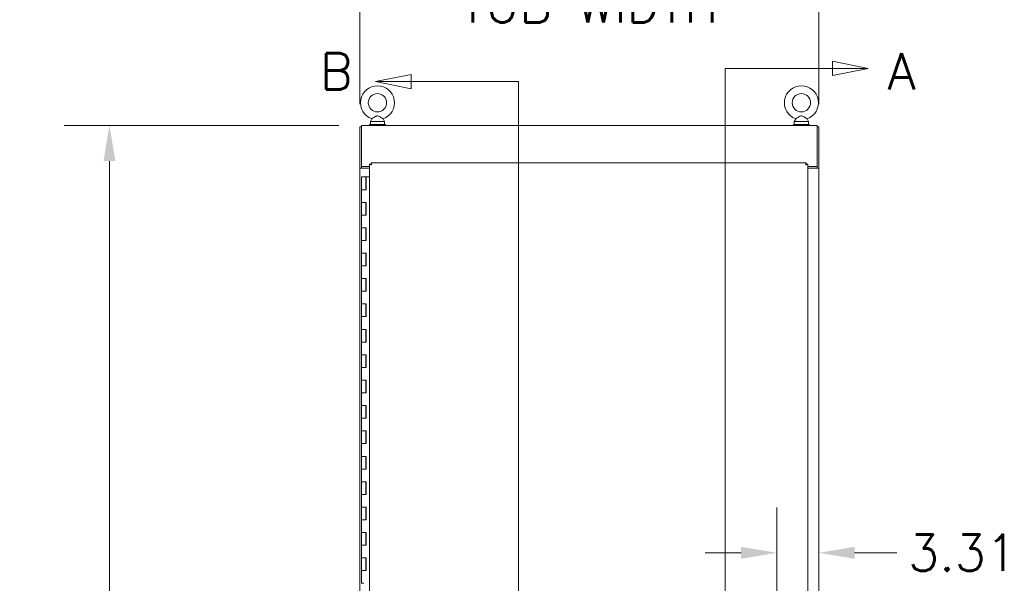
# Model space of a CAD drawing. Header units: inches. Extents: x 16 to 463, y 31 to 294.
# Tile 70 of 110: x 163 to 241, y 186 to 230. Entities that reach past the tile are written whole.
import ezdxf

# ---------------------------------------------------------------- set-up
doc = ezdxf.new("R2010")
doc.units = ezdxf.units.IN
doc.header["$LTSCALE"] = 28.571429
doc.header["$MEASUREMENT"] = 0
for name, color, linetype, lineweight in [('Dimension (ANSI)', 7, 'Continuous', 5), ('Section Line (ANSI)', 7, 'Continuous', 5), ('Visible (ANSI)', 7, 'Continuous', 5)]:
    doc.layers.add(name, color=color, linetype=linetype, lineweight=lineweight)
doc.styles.add('ROMANS', font='romans.shx')
doc.dimstyles.new('Default (ANSI)', dxfattribs={"dimscale": 28.571429, "dimtxt": 0.1, "dimasz": 0.098425, "dimexe": 0.125, "dimexo": 0.0625, "dimgap": 0.031496, "dimtad": 0, "dimtih": 1, "dimtoh": 1, "dimrnd": 1e-08, "dimzin": 0, "dimdsep": 46, "dimtxsty": 'ROMANS', "dimcen": 0.09, "dimdle": 0.393701, "dimclrd": 256, "dimclre": 256, "dimclrt": 256, "dimadec": 0, "dimazin": 0, "dimtfac": 1, "dimtofl": 0, "dimtmove": 0, "dimatfit": 3, "dimfxl": 1, "dimtolj": 1, "dimtzin": 0, "dimlwd": -1, "dimlwe": -1, "dimarcsym": 0})

# ---------------------------------------------------------------- blocks, each defined once
blk = doc.blocks.new('*D5')
at = {"layer": 'Defpoints', "color": 0, "transparency": 16777216}
for p in [(189.926, 233.575), (189.926, 221.541), (226.051, 221.541)]:
    blk.add_point(p, dxfattribs=at)
at = {"layer": 'Dimension (ANSI)', "transparency": 16777216}
for p, q in [((189.926, 223.327), (189.926, 237.147)), ((226.051, 223.327), (226.051, 237.147)), ((192.738, 233.575), (195.796, 233.575)), ((223.239, 233.575), (220.181, 233.575))]:
    blk.add_line(p, q, dxfattribs=at)
for points in [[(192.738, 234.044), (192.738, 233.107), (189.926, 233.575)], [(223.239, 234.044), (223.239, 233.107), (226.051, 233.575)]]:
    blk.add_solid(points, dxfattribs=at)
at = {"layer": 'Dimension (ANSI)', "transparency": 16777216, "insert": (207.988, 233.575), "char_height": 2.8571, "attachment_point": 5, "style": 'ROMANS'}
blk.add_mtext('\\A1;36.13\\PTUB WIDTH', dxfattribs=at)
blk = doc.blocks.new('2dTransSection1')
at = {"layer": 'Section Line (ANSI)', "linetype": 'Continuous'}
for p, q in [((6.7885, 7.8984), (6.6905, 7.8789)), ((6.7885, 7.8594), (6.7885, 7.8984)), ((6.7885, 7.8789), (6.6905, 7.8789)), ((6.6905, 7.8789), (6.7885, 7.8594)), ((7.0842, 7.8789), (6.7885, 7.8789)), ((7.0842, 4.1764), (7.0842, 7.8789)), ((7.0842, 7.8629), (7.0842, 7.8789))]:
    blk.add_line(p, q, dxfattribs=at)
at = {"layer": 'Section Line (ANSI)', "linetype": 'Continuous', "flags": 128}
blk.add_lwpolyline([(6.7885, 7.8984), (6.6905, 7.8789), (6.7885, 7.8594), (6.7885, 7.8984)], dxfattribs=at)
at = {"layer": 'Section Line (ANSI)'}
blk.add_solid([(6.7885, 7.8984), (6.6905, 7.8789), (6.7885, 7.8594), (6.7885, 7.8984)], dxfattribs=at)
at = {"layer": 'Section Line (ANSI)', "insert": (6.5371, 7.8572), "char_height": 0.1, "attachment_point": 7, "style": 'ROMANS'}
blk.add_mtext('B', dxfattribs=at)
blk = doc.blocks.new('2dTransSection2')
at = {"layer": 'Section Line (ANSI)', "linetype": 'Continuous'}
for p, q in [((8.0473, 7.9154), (7.9493, 7.9349)), ((7.9493, 7.9349), (7.9493, 7.8959)), ((7.6536, 7.9154), (7.6536, 4.4727)), ((7.6536, 7.9154), (7.6536, 7.8996)), ((7.6536, 7.9154), (7.9493, 7.9154)), ((7.9493, 7.9154), (8.0473, 7.9154)), ((7.9493, 7.8959), (8.0473, 7.9154)), ((7.6536, 4.4885), (7.6536, 4.4727)), ((8.0473, 4.4727), (7.9493, 4.4922)), ((7.9493, 4.4922), (7.9493, 4.4532)), ((7.6536, 4.4727), (7.9493, 4.4727)), ((7.9493, 4.4727), (8.0473, 4.4727)), ((7.9493, 4.4532), (8.0473, 4.4727))]:
    blk.add_line(p, q, dxfattribs=at)
at = {"layer": 'Section Line (ANSI)', "linetype": 'Continuous', "flags": 128}
for points in [[(7.9493, 7.8959), (8.0473, 7.9154), (7.9493, 7.9349), (7.9493, 7.8959)], [(7.9493, 4.4532), (8.0473, 4.4727), (7.9493, 4.4922), (7.9493, 4.4532)]]:
    blk.add_lwpolyline(points, dxfattribs=at)
at = {"layer": 'Section Line (ANSI)'}
for points in [[(7.9493, 7.8959), (8.0473, 7.9154), (7.9493, 7.9349), (7.9493, 7.8959)], [(7.9493, 4.4532), (8.0473, 4.4727), (7.9493, 4.4922), (7.9493, 4.4532)]]:
    blk.add_solid(points, dxfattribs=at)
at = {"layer": 'Section Line (ANSI)', "char_height": 0.1, "attachment_point": 7, "style": 'ROMANS'}
for insert in [(8.1012, 7.8573), (7.6528, 4.2795)]:
    blk.add_mtext('A', dxfattribs=dict(at, insert=insert))
blk = doc.blocks.new('*D17')
at = {"layer": 'Defpoints', "color": 0, "transparency": 16777216}
for p in [(190.051, 221.666), (170.203, 131.541), (190.051, 131.541)]:
    blk.add_point(p, dxfattribs=at)
at = {"layer": 'Dimension (ANSI)', "transparency": 16777216}
for p, q in [((188.265, 221.666), (166.631, 221.666)), ((170.203, 218.854), (170.203, 183.694)), ((170.203, 134.353), (170.203, 169.513)), ((188.265, 131.541), (166.631, 131.541))]:
    blk.add_line(p, q, dxfattribs=at)
for points in [[(169.734, 218.854), (170.671, 218.854), (170.203, 221.666)], [(169.734, 134.353), (170.671, 134.353), (170.203, 131.541)]]:
    blk.add_solid(points, dxfattribs=at)
at = {"layer": 'Dimension (ANSI)', "transparency": 16777216, "insert": (170.203, 176.604), "char_height": 2.8571, "attachment_point": 5, "style": 'ROMANS'}
blk.add_mtext('\\A1;90.13\\PTUB\\PHEIGHT', dxfattribs=at)
blk = doc.blocks.new('*D19')
at = {"layer": 'Defpoints', "color": 0, "transparency": 16777216}
for p in [(226.051, 188.007), (222.738, 178.604), (226.051, 138.916)]:
    blk.add_point(p, dxfattribs=at)
at = {"layer": 'Dimension (ANSI)', "transparency": 16777216}
for p, q in [((222.738, 180.389), (222.738, 191.578)), ((219.926, 188.007), (217.114, 188.007)), ((228.863, 188.007), (232.178, 188.007))]:
    blk.add_line(p, q, dxfattribs=at)
for points in [[(219.926, 188.475), (219.926, 187.538), (222.738, 188.007)], [(228.863, 188.475), (228.863, 187.538), (226.051, 188.007)]]:
    blk.add_solid(points, dxfattribs=at)
at = {"layer": 'Dimension (ANSI)', "transparency": 16777216, "insert": (233.078, 189.435), "char_height": 2.8571, "attachment_point": 1, "style": 'ROMANS'}
blk.add_mtext('\\A1;3.31', dxfattribs=at)

msp = doc.modelspace()

# ---------------------------------------------------------------- linework, layer by layer
at = {"layer": 'Visible (ANSI)'}
for p, q in [((191.9257, 221.7286), (190.6757, 221.7286)), ((190.6757, 221.7286), (190.6757, 221.6661)), ((190.8574, 222.1841), (190.7407, 221.9786)), ((190.7407, 221.9786), (191.8607, 221.9786)), ((190.7407, 221.9786), (190.7407, 221.7286)), ((191.7439, 222.1841), (191.8607, 221.9786)), ((191.8607, 221.9786), (191.8607, 221.7286)), ((191.9257, 221.7286), (191.9257, 221.6661)), ((225.3007, 221.7286), (224.0507, 221.7286)), ((224.0507, 221.7286), (224.0507, 221.6661)), ((224.2324, 222.1841), (224.1157, 221.9786)), ((224.1157, 221.9786), (225.2357, 221.9786)), ((224.1157, 221.9786), (224.1157, 221.7286)), ((225.1189, 222.1841), (225.2357, 221.9786)), ((225.2357, 221.9786), (225.2357, 221.7286)), ((225.3007, 221.7286), (225.3007, 221.6661)), ((189.9257, 221.5411), (189.9257, 218.2913)), ((190.0507, 221.5411), (189.9257, 221.5411)), ((190.0507, 221.6661), (225.9257, 221.6661)), ((190.0507, 221.6661), (190.0507, 221.5099)), ((190.0507, 218.4161), (190.0507, 221.5099)), ((225.9257, 221.5099), (225.9257, 221.6661)), ((226.0507, 221.5411), (225.9257, 221.5411)), ((225.9257, 221.5099), (225.9257, 218.4161)), ((226.0507, 221.5411), (226.0507, 218.2913)), ((190.6758, 138.6043), (190.6758, 218.6029)), ((190.8008, 218.6029), (190.6758, 218.6029)), ((190.8015, 218.7286), (225.0501, 218.7286)), ((190.8015, 218.6036), (190.8015, 218.7286)), ((225.0501, 218.6036), (225.0501, 218.7286)), ((225.0508, 218.6029), (225.1758, 218.6029)), ((225.1758, 218.6029), (225.1758, 138.6043)), ((189.9257, 218.2913), (190.0507, 218.2913)), ((189.9257, 218.2911), (189.9257, 218.2913)), ((190.0819, 218.2911), (189.9257, 218.2911)), ((189.9257, 138.9161), (189.9257, 218.2911)), ((190.0507, 218.4161), (190.0507, 218.2913)), ((190.6758, 218.4161), (190.0507, 218.4161)), ((190.0507, 218.2913), (190.0507, 218.2911)), ((190.0819, 218.2911), (190.6758, 218.2911)), ((225.9257, 218.4161), (225.1758, 218.4161)), ((225.1758, 218.2911), (225.8944, 218.2911)), ((226.0507, 218.2911), (225.8944, 218.2911)), ((225.9257, 218.4161), (225.9257, 218.2913)), ((225.9257, 218.2913), (226.0507, 218.2913)), ((225.9257, 218.2911), (225.9257, 218.2913)), ((226.0507, 218.2913), (226.0507, 218.2911)), ((226.0507, 218.2911), (226.0507, 138.9161)), ((190.0484, 217.6036), (190.3784, 217.6036)), ((190.0484, 216.6036), (190.0484, 217.6036)), ((190.4007, 217.6036), (190.3784, 217.6036)), ((190.3784, 216.6036), (190.3784, 217.6036)), ((190.4007, 216.6036), (190.4007, 217.6036)), ((190.4007, 217.6036), (190.4073, 217.6036)), ((190.4073, 217.6036), (190.4073, 216.6036)), ((190.6758, 217.6036), (190.4073, 217.6036)), ((190.2281, 216.6036), (190.0484, 216.6036)), ((190.0484, 216.6036), (190.2281, 216.6036)), ((190.0484, 215.6036), (190.0484, 216.6036)), ((190.4073, 216.6036), (190.2281, 216.6036)), ((190.0484, 215.6036), (190.2281, 215.6036)), ((190.0484, 214.6036), (190.0484, 215.6036)), ((190.2281, 215.6036), (190.0484, 215.6036)), ((190.2281, 215.6036), (190.4073, 215.6036)), ((190.3784, 214.6036), (190.3784, 215.6036)), ((190.4007, 214.6036), (190.4007, 215.6036)), ((190.4073, 215.6036), (190.4073, 214.6036)), ((190.2281, 214.6036), (190.0484, 214.6036)), ((190.0484, 214.6036), (190.2281, 214.6036)), ((190.0484, 213.6036), (190.0484, 214.6036)), ((190.4073, 214.6036), (190.2281, 214.6036)), ((190.0484, 213.6036), (190.2281, 213.6036)), ((190.0484, 212.6036), (190.0484, 213.6036)), ((190.2281, 213.6036), (190.0484, 213.6036)), ((190.2281, 213.6036), (190.4073, 213.6036)), ((190.3784, 212.6036), (190.3784, 213.6036)), ((190.4007, 212.6036), (190.4007, 213.6036)), ((190.4073, 213.6036), (190.4073, 212.6036)), ((190.2281, 212.6036), (190.0484, 212.6036)), ((190.0484, 212.6036), (190.2281, 212.6036)), ((190.0484, 211.6036), (190.0484, 212.6036)), ((190.4073, 212.6036), (190.2281, 212.6036)), ((190.0484, 211.6036), (190.2281, 211.6036)), ((190.0484, 210.6036), (190.0484, 211.6036)), ((190.2281, 211.6036), (190.0484, 211.6036)), ((190.2281, 211.6036), (190.4073, 211.6036)), ((190.3784, 210.6036), (190.3784, 211.6036)), ((190.4007, 210.6036), (190.4007, 211.6036)), ((190.4073, 211.6036), (190.4073, 210.6036)), ((190.2281, 210.6036), (190.0484, 210.6036)), ((190.0484, 210.6036), (190.2281, 210.6036)), ((190.0484, 209.6036), (190.0484, 210.6036)), ((190.4073, 210.6036), (190.2281, 210.6036)), ((190.0484, 209.6036), (190.2281, 209.6036)), ((190.0484, 208.6036), (190.0484, 209.6036)), ((190.2281, 209.6036), (190.0484, 209.6036)), ((190.2281, 209.6036), (190.4073, 209.6036)), ((190.3784, 208.6036), (190.3784, 209.6036)), ((190.4007, 208.6036), (190.4007, 209.6036)), ((190.4073, 209.6036), (190.4073, 208.6036)), ((190.2281, 208.6036), (190.0484, 208.6036)), ((190.0484, 208.6036), (190.2281, 208.6036)), ((190.0484, 207.6036), (190.0484, 208.6036)), ((190.4073, 208.6036), (190.2281, 208.6036)), ((190.0484, 207.6036), (190.2281, 207.6036)), ((190.0484, 206.6036), (190.0484, 207.6036)), ((190.2281, 207.6036), (190.0484, 207.6036)), ((190.2281, 207.6036), (190.4073, 207.6036)), ((190.3784, 206.6036), (190.3784, 207.6036)), ((190.4007, 206.6036), (190.4007, 207.6036)), ((190.4073, 207.6036), (190.4073, 206.6036)), ((190.2281, 206.6036), (190.0484, 206.6036)), ((190.0484, 206.6036), (190.2281, 206.6036)), ((190.0484, 205.6036), (190.0484, 206.6036)), ((190.4073, 206.6036), (190.2281, 206.6036)), ((190.0484, 205.6036), (190.2281, 205.6036)), ((190.0484, 204.6036), (190.0484, 205.6036)), ((190.2281, 205.6036), (190.0484, 205.6036)), ((190.2281, 205.6036), (190.4073, 205.6036)), ((190.3784, 204.6036), (190.3784, 205.6036)), ((190.4007, 204.6036), (190.4007, 205.6036)), ((190.4073, 205.6036), (190.4073, 204.6036)), ((190.2281, 204.6036), (190.0484, 204.6036)), ((190.0484, 204.6036), (190.2281, 204.6036)), ((190.0484, 203.6036), (190.0484, 204.6036)), ((190.4073, 204.6036), (190.2281, 204.6036)), ((190.0484, 203.6036), (190.2281, 203.6036)), ((190.0484, 202.6036), (190.0484, 203.6036)), ((190.2281, 203.6036), (190.0484, 203.6036)), ((190.2281, 203.6036), (190.4073, 203.6036)), ((190.3784, 202.6036), (190.3784, 203.6036)), ((190.4007, 202.6036), (190.4007, 203.6036)), ((190.4073, 203.6036), (190.4073, 202.6036)), ((190.2281, 202.6036), (190.0484, 202.6036)), ((190.0484, 202.6036), (190.2281, 202.6036)), ((190.0484, 201.6036), (190.0484, 202.6036)), ((190.4073, 202.6036), (190.2281, 202.6036)), ((190.0484, 201.6036), (190.2281, 201.6036)), ((190.0484, 200.6036), (190.0484, 201.6036)), ((190.2281, 201.6036), (190.0484, 201.6036)), ((190.2281, 201.6036), (190.4073, 201.6036)), ((190.3784, 200.6036), (190.3784, 201.6036)), ((190.4007, 200.6036), (190.4007, 201.6036)), ((190.4073, 201.6036), (190.4073, 200.6036)), ((190.2281, 200.6036), (190.0484, 200.6036)), ((190.0484, 200.6036), (190.2281, 200.6036)), ((190.0484, 199.6036), (190.0484, 200.6036)), ((190.4073, 200.6036), (190.2281, 200.6036)), ((190.0484, 199.6036), (190.2281, 199.6036)), ((190.0484, 198.6036), (190.0484, 199.6036)), ((190.2281, 199.6036), (190.0484, 199.6036)), ((190.2281, 199.6036), (190.4073, 199.6036)), ((190.3784, 198.6036), (190.3784, 199.6036)), ((190.4007, 198.6036), (190.4007, 199.6036)), ((190.4073, 199.6036), (190.4073, 198.6036)), ((190.2281, 198.6036), (190.0484, 198.6036)), ((190.0484, 198.6036), (190.2281, 198.6036)), ((190.0484, 197.6036), (190.0484, 198.6036)), ((190.4073, 198.6036), (190.2281, 198.6036)), ((190.0484, 197.6036), (190.2281, 197.6036)), ((190.0484, 196.6036), (190.0484, 197.6036)), ((190.2281, 197.6036), (190.0484, 197.6036)), ((190.2281, 197.6036), (190.4073, 197.6036)), ((190.3784, 196.6036), (190.3784, 197.6036)), ((190.4007, 196.6036), (190.4007, 197.6036)), ((190.4073, 197.6036), (190.4073, 196.6036)), ((190.2281, 196.6036), (190.0484, 196.6036)), ((190.0484, 196.6036), (190.2281, 196.6036)), ((190.0484, 195.6036), (190.0484, 196.6036)), ((190.4073, 196.6036), (190.2281, 196.6036)), ((190.0484, 195.6036), (190.2281, 195.6036)), ((190.0484, 194.6036), (190.0484, 195.6036)), ((190.2281, 195.6036), (190.0484, 195.6036)), ((190.2281, 195.6036), (190.4073, 195.6036)), ((190.3784, 194.6036), (190.3784, 195.6036)), ((190.4007, 194.6036), (190.4007, 195.6036)), ((190.4073, 195.6036), (190.4073, 194.6036)), ((190.2281, 194.6036), (190.0484, 194.6036)), ((190.0484, 194.6036), (190.2281, 194.6036)), ((190.0484, 193.6036), (190.0484, 194.6036)), ((190.4073, 194.6036), (190.2281, 194.6036)), ((190.0484, 193.6036), (190.2281, 193.6036)), ((190.0484, 192.6036), (190.0484, 193.6036)), ((190.2281, 193.6036), (190.0484, 193.6036)), ((190.2281, 193.6036), (190.4073, 193.6036)), ((190.3784, 192.6036), (190.3784, 193.6036)), ((190.4007, 192.6036), (190.4007, 193.6036)), ((190.4073, 193.6036), (190.4073, 192.6036)), ((190.2281, 192.6036), (190.0484, 192.6036)), ((190.0484, 192.6036), (190.2281, 192.6036)), ((190.0484, 191.6036), (190.0484, 192.6036)), ((190.4073, 192.6036), (190.2281, 192.6036)), ((190.0484, 191.6036), (190.2281, 191.6036)), ((190.0484, 190.6036), (190.0484, 191.6036)), ((190.2281, 191.6036), (190.0484, 191.6036)), ((190.2281, 191.6036), (190.4073, 191.6036)), ((190.3784, 190.6036), (190.3784, 191.6036)), ((190.4007, 190.6036), (190.4007, 191.6036)), ((190.4073, 191.6036), (190.4073, 190.6036)), ((190.2281, 190.6036), (190.0484, 190.6036)), ((190.0484, 190.6036), (190.2281, 190.6036)), ((190.0484, 189.6036), (190.0484, 190.6036)), ((190.4073, 190.6036), (190.2281, 190.6036)), ((190.0484, 189.6036), (190.2281, 189.6036)), ((190.0484, 188.6036), (190.0484, 189.6036)), ((190.2281, 189.6036), (190.0484, 189.6036)), ((190.2281, 189.6036), (190.4073, 189.6036)), ((190.3784, 188.6036), (190.3784, 189.6036)), ((190.4007, 188.6036), (190.4007, 189.6036)), ((190.4073, 189.6036), (190.4073, 188.6036)), ((190.2281, 188.6036), (190.0484, 188.6036)), ((190.0484, 188.6036), (190.2281, 188.6036)), ((190.0484, 187.6036), (190.0484, 188.6036)), ((190.4073, 188.6036), (190.2281, 188.6036)), ((190.0484, 187.6036), (190.2281, 187.6036)), ((190.0484, 186.6036), (190.0484, 187.6036)), ((190.2281, 187.6036), (190.0484, 187.6036)), ((190.2281, 187.6036), (190.4073, 187.6036)), ((190.3784, 186.6036), (190.3784, 187.6036)), ((190.4007, 186.6036), (190.4007, 187.6036)), ((190.4073, 187.6036), (190.4073, 186.6036)), ((190.2281, 186.6036), (190.0484, 186.6036)), ((190.0484, 186.6036), (190.2281, 186.6036)), ((190.0484, 185.6036), (190.0484, 186.6036)), ((190.4073, 186.6036), (190.2281, 186.6036)), ((190.2281, 185.6036), (190.0484, 185.6036))]:
    msp.add_line(p, q, dxfattribs=at)
for centre in [(191.3007, 223.4486), (224.6757, 223.4486)]:
    msp.add_circle(centre, 0.72, dxfattribs=at)
for centre in [(191.3007, 223.4486), (224.6757, 223.4486)]:
    msp.add_arc(centre, 1.34, 289.317349, 250.682651, dxfattribs=at)
for points, knots in [([(191.3007, 222.4186), (191.2869, 222.4186), (191.2733, 222.417), (191.2302, 222.4074), (191.2018, 222.3947), (191.1261, 222.3557), (191.0683, 222.3185), (190.9758, 222.2593), (190.9452, 222.2396), (190.8997, 222.2107), (190.8826, 222.1999), (190.8622, 222.1871), (190.8574, 222.1841), (190.8574, 222.1841)], [0.91423809, 0.91423809, 0.91423809, 0.91423809, 0.9520549, 0.9520549, 1.03110369, 1.03110369, 1.1787345, 1.1787345, 1.27626296, 1.27626296, 1.36241496, 1.36241496, 1.43431483, 1.43431483, 1.43431483, 1.43431483]), ([(191.7439, 222.1841), (191.7439, 222.1841), (191.7433, 222.1845), (191.7386, 222.1874), (191.7301, 222.1927), (191.7036, 222.2095), (191.6852, 222.2211), (191.638, 222.2512), (191.6082, 222.2704), (191.5317, 222.3193), (191.4865, 222.348), (191.4096, 222.3905), (191.3715, 222.4088), (191.3222, 222.4177), (191.3114, 222.4186), (191.3007, 222.4186)], [0.44477245, 0.44477245, 0.44477245, 0.44477245, 0.46536928, 0.46536928, 0.52564713, 0.52564713, 0.59143372, 0.59143372, 0.67079373, 0.67079373, 0.78259067, 0.78259067, 0.8847232, 0.8847232, 0.91423809, 0.91423809, 0.91423809, 0.91423809]), ([(224.6757, 222.4186), (224.6619, 222.4186), (224.6483, 222.417), (224.6052, 222.4074), (224.5768, 222.3947), (224.5011, 222.3557), (224.4433, 222.3185), (224.3508, 222.2593), (224.3202, 222.2396), (224.2747, 222.2107), (224.2576, 222.1999), (224.2372, 222.1871), (224.2324, 222.1841), (224.2324, 222.1841)], [0.91423809, 0.91423809, 0.91423809, 0.91423809, 0.9520549, 0.9520549, 1.03110369, 1.03110369, 1.1787345, 1.1787345, 1.27626296, 1.27626296, 1.36241496, 1.36241496, 1.43431483, 1.43431483, 1.43431483, 1.43431483]), ([(225.1189, 222.1841), (225.1189, 222.1841), (225.1183, 222.1845), (225.1136, 222.1874), (225.1051, 222.1927), (225.0786, 222.2095), (225.0602, 222.2211), (225.013, 222.2512), (224.9832, 222.2704), (224.9067, 222.3193), (224.8615, 222.348), (224.7846, 222.3905), (224.7465, 222.4088), (224.6972, 222.4177), (224.6864, 222.4186), (224.6757, 222.4186)], [0.44477245, 0.44477245, 0.44477245, 0.44477245, 0.46536928, 0.46536928, 0.52564713, 0.52564713, 0.59143372, 0.59143372, 0.67079373, 0.67079373, 0.78259067, 0.78259067, 0.8847232, 0.8847232, 0.91423809, 0.91423809, 0.91423809, 0.91423809]), ([(190.6758, 218.6029), (190.6758, 218.5965), (190.7034, 218.5901), (190.7466, 218.5836), (190.7718, 218.5799), (190.8019, 218.5761), (190.8321, 218.5724)], [0, 0, 0, 0, 0.9920594, 0.9920594, 0.9920594, 1.5707963, 1.5707963, 1.5707963, 1.5707963]), ([(190.8321, 218.5724), (190.8166, 218.582), (190.8023, 218.5916), (190.8009, 218.6012), (190.8009, 218.6018), (190.8008, 218.6024), (190.8008, 218.6029)], [0, 0, 0, 0, 1.4834748, 1.4834748, 1.4834748, 1.5707963, 1.5707963, 1.5707963, 1.5707963]), ([(190.8321, 218.5724), (190.8256, 218.6241), (190.8192, 218.6749), (190.8128, 218.7032), (190.809, 218.7197), (190.8053, 218.7286), (190.8015, 218.7286)], [0, 0, 0, 0, 0.9920594, 0.9920594, 0.9920594, 1.5707963, 1.5707963, 1.5707963, 1.5707963]), ([(190.8321, 218.5724), (190.8225, 218.5878), (190.8128, 218.6022), (190.8032, 218.6035), (190.8027, 218.6036), (190.8021, 218.6036), (190.8015, 218.6036)], [0, 0, 0, 0, 1.4834748, 1.4834748, 1.4834748, 1.5707963, 1.5707963, 1.5707963, 1.5707963]), ([(225.0501, 218.7286), (225.0437, 218.7286), (225.0373, 218.7011), (225.0308, 218.6579), (225.0271, 218.6326), (225.0233, 218.6025), (225.0196, 218.5724)], [0, 0, 0, 0, 0.9920594, 0.9920594, 0.9920594, 1.5707963, 1.5707963, 1.5707963, 1.5707963]), ([(225.0196, 218.5724), (225.0292, 218.5878), (225.0388, 218.6022), (225.0484, 218.6035), (225.049, 218.6036), (225.0496, 218.6036), (225.0501, 218.6036)], [0, 0, 0, 0, 1.4834748, 1.4834748, 1.4834748, 1.5707963, 1.5707963, 1.5707963, 1.5707963]), ([(225.0196, 218.5724), (225.0712, 218.5788), (225.1221, 218.5853), (225.1504, 218.5917), (225.1669, 218.5954), (225.1758, 218.5992), (225.1758, 218.6029)], [0, 0, 0, 0, 0.9920594, 0.9920594, 0.9920594, 1.5707963, 1.5707963, 1.5707963, 1.5707963]), ([(225.0196, 218.5724), (225.035, 218.582), (225.0494, 218.5916), (225.0507, 218.6012), (225.0508, 218.6018), (225.0508, 218.6024), (225.0508, 218.6029)], [0, 0, 0, 0, 1.4834748, 1.4834748, 1.4834748, 1.5707963, 1.5707963, 1.5707963, 1.5707963])]:
    msp.add_open_spline(points, degree=3, knots=knots, dxfattribs=at)

# ---------------------------------------------------------------- block references
at = {"layer": 'Section Line (ANSI)', "xscale": 28.57142857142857, "yscale": 28.57142857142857, "zscale": 28.57142857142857}
for name in ['2dTransSection1', '2dTransSection2']:
    msp.add_blockref(name, (0, 0), dxfattribs=at)

# ---------------------------------------------------------------- dimensions: what is measured, and where the dimension line sits
at = {"layer": 'Dimension (ANSI)'}
for base, p1, p2, angle, text, override, picture, middle in [((189.9256712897, 233.5752985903), (226.0506712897, 221.541140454), (189.9256712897, 221.541140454), 180, '<>\\PTUB WIDTH', {"dimtih": 0, "dimtoh": 0, "dimdec": 2, "dimtp": 0, "dimtm": 0, "dimtdec": 2, "dimatfit": 1}, '*D5', (207.9881712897, 233.5752985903)), ((170.2026245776, 131.5411404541), (190.0506712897, 221.6661404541), (190.0506712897, 131.5411404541), 90, '<>\\PTUB\\PHEIGHT', {"dimdec": 2, "dimtp": 0, "dimtm": 0, "dimtdec": 2, "dimatfit": 1}, '*D17', (170.2026245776, 176.6036404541))]:
    dim = msp.add_linear_dim(base=base, p1=p1, p2=p2, angle=angle, text=text, dimstyle='Default (ANSI)', override=override, dxfattribs=at)
    dim.commit()
    dim.dimension.update_dxf_attribs({"geometry": picture, "text_midpoint": middle, "dimtype": 160})
dim = msp.add_linear_dim(base=(226.0507, 188.0066), p1=(222.7383, 178.6036), p2=(226.0507, 138.9161), angle=180, dimstyle='Default (ANSI)', override={"dimtih": 0, "dimtoh": 0, "dimdec": 2, "dimse2": 1, "dimtp": 0, "dimtm": 0, "dimtdec": 2, "dimatfit": 1}, dxfattribs=at)
dim.commit()
dim.dimension.update_dxf_attribs({"geometry": '*D19', "text_midpoint": (237.0233, 188.0066), "dimtype": 160})

doc.saveas('drawing.dxf')
